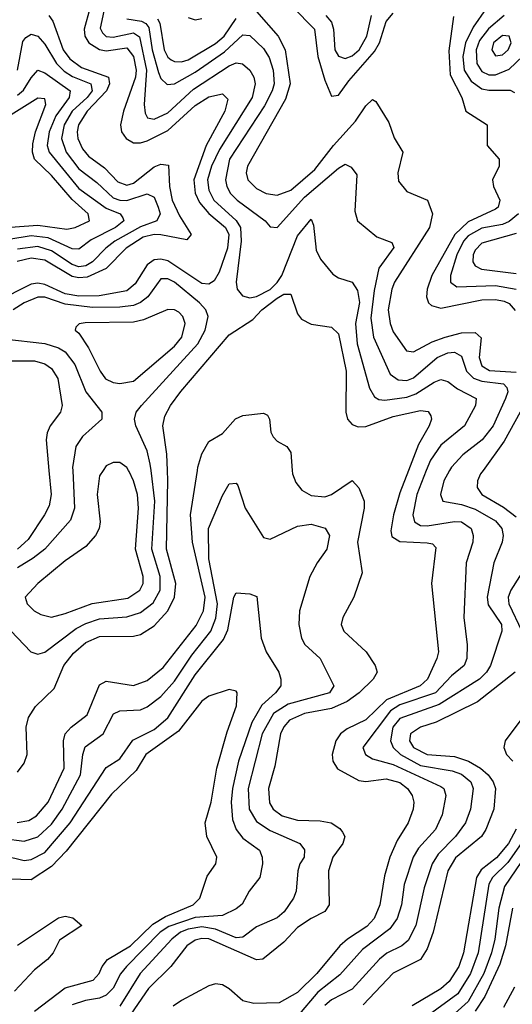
# Model space of a CAD drawing. Header units: inches. Extents: x 990535 to 1117859, y 769386 to 892122.
# Tile 94 of 256: x 1015637 to 1017079, y 858439 to 861318. Entities that reach past the tile are written whole.
import ezdxf

# ---------------------------------------------------------------- set-up
doc = ezdxf.new("R2010")
doc.units = ezdxf.units.IN
doc.header["$MEASUREMENT"] = 0
doc.layers.add('B0815', color=7, linetype='Continuous')
doc.layers.add('B0816', color=7, linetype='Continuous')

msp = doc.modelspace()

# ---------------------------------------------------------------- linework, layer by layer
at = {"layer": 'B0815', "color": 5}
for points, elevation in [([(1015610.9, 859530.9), (1015669.6, 859469.6), (1015690, 859462.7), (1015710, 859468.8), (1015802.4, 859537.6), (1015830, 859553), (1015870, 859566.3), (1015950, 859572.2), (1015990, 859584.6), (1016027.3, 859612.7), (1016047.9, 859650), (1016048.3, 859690), (1016023.6, 859770), (1016032.6, 859910), (1016021.2, 860000)], 2540), ([(1015629, 858971), (1015663.4, 858976.6), (1015686.5, 858990), (1015719.8, 859030), (1015766.9, 859130), (1015765.3, 859210), (1015769.6, 859230), (1015787.5, 859250), (1015834.2, 859285.8), (1015870, 859373.5), (1015890, 859384.2), (1015970, 859371.1), (1016010, 859385.7), (1016056.4, 859423.6), (1016153.4, 859546.6), (1016175.2, 859590), (1016179.5, 859630), (1016142.5, 859790), (1016137, 859870), (1016156.9, 860000)], 2480), ([(1015792, 860000), (1015797.4, 859890), (1015785.6, 859854.4), (1015710.9, 859770), (1015676.4, 859743.6), (1015630, 859715.5)], 2540), ([(1015722.5, 860000), (1015728.8, 859930), (1015723.3, 859896.7), (1015709.7, 859870), (1015661.9, 859798.1), (1015630, 859770.2)], 2520), ([(1015630, 859118), (1015650, 859143.9), (1015658.4, 859170), (1015656, 859250), (1015662.4, 859277.6), (1015683.4, 859310), (1015737.7, 859362.3), (1015765.7, 859430), (1015793.9, 859466.1), (1015830, 859497.2), (1015870, 859514.8), (1015970, 859516), (1015990, 859520.4), (1016030, 859546.1), (1016070.3, 859589.7), (1016089.7, 859630), (1016093.4, 859670), (1016066.6, 859770), (1016070.8, 859970.8), (1016069.5, 860000)], 2520), ([(1015881, 860000), (1015870, 859984), (1015863.7, 859930), (1015872.5, 859850), (1015869.1, 859830), (1015859, 859810), (1015830, 859778.2), (1015770, 859735.9), (1015690.1, 859670), (1015653, 859630), (1015658.9, 859610), (1015679.2, 859590), (1015699.2, 859579.2), (1015730, 859571.6), (1015770, 859581.7), (1015849.3, 859610.7), (1015953, 859627), (1015988.2, 859650), (1015997.8, 859670), (1015998.7, 859690), (1015976.2, 859770), (1015984.3, 859890), (1015981.2, 859930), (1015970, 859969.8), (1015956.8, 859996.8), (1015954.9, 860000)], 2560), ([(1016434.7, 860000), (1016435.6, 859990), (1016445, 859965), (1016462.6, 859942.6), (1016490, 859927.2), (1016530, 859922.8), (1016550, 859930.1), (1016610, 859970.8), (1016629.6, 859949.6), (1016645, 859910), (1016645.1, 859890), (1016625.6, 859790), (1016639.1, 859700.9), (1016614.6, 859630), (1016583, 859570), (1016577.7, 859550), (1016585.6, 859530), (1016650.9, 859470), (1016677.3, 859430), (1016683, 859410), (1016671.5, 859390), (1016630.9, 859350), (1016595.1, 859324.9), (1016550, 859303.9), (1016470, 859289.4), (1016426.9, 859270), (1016410, 859250.4), (1016400.6, 859230), (1016384.1, 859135.9), (1016364.7, 859070), (1016368.1, 859028.1), (1016379.2, 859010), (1016405.4, 858990), (1016450, 858977.5), (1016516, 858976), (1016548.7, 858970), (1016573.5, 858953.5), (1016582.2, 858942.2), (1016588.1, 858930), (1016582.9, 858910), (1016553.9, 858870), (1016541, 858830), (1016542.7, 858730), (1016529.7, 858710.3), (1016490, 858690.7), (1016450, 858663.7), (1016410, 858620.9), (1016348.2, 858571.8), (1016330, 858569.6), (1016190, 858631), (1016170, 858632), (1016150, 858626.7), (1016126.4, 858610), (1016078.8, 858550), (1016014.2, 858485.8), (1015930, 858363.7)], 2480), ([(1016774.8, 860000), (1016750, 859934.3), (1016730.8, 859870), (1016723.2, 859823.2), (1016726.5, 859806.5), (1016750, 859791.9), (1016830, 859788.8), (1016845.3, 859785.3), (1016855, 859775), (1016842.2, 859670), (1016862.9, 859470), (1016858.1, 859450), (1016830.1, 859390), (1016809.3, 859370.7), (1016710.3, 859329.7), (1016650, 859271.5), (1016595.2, 859244.8), (1016575.5, 859230), (1016562.5, 859210), (1016551.7, 859170), (1016553.6, 859150), (1016567.4, 859127.4), (1016630, 859093.9), (1016650, 859090.4), (1016710, 859098.7), (1016750, 859087.4), (1016772.2, 859070), (1016785.6, 859050), (1016790.1, 859030), (1016788.2, 859010), (1016774, 858970), (1016742.1, 858917.9), (1016719.9, 858870), (1016704.9, 858815.1), (1016691.1, 858730), (1016674.1, 858690), (1016653, 858667), (1016596.4, 858630), (1016574, 858610), (1016506.9, 858530), (1016450, 858473.8), (1016396.1, 858443.9), (1016321.7, 858441.7), (1016290, 858449.9), (1016250, 858484.6), (1016230, 858496.1), (1016210, 858498.9), (1016190, 858493.1), (1016110, 858451.1), (1016086.1, 858433.9)], 2520), ([(1016826.9, 860000), (1016798.9, 859930), (1016787.4, 859870), (1016792.1, 859850), (1016810, 859839.5), (1016830, 859838), (1016910, 859851.2), (1016930, 859850.1), (1016958.7, 859830), (1016964.5, 859810), (1016963, 859790), (1016943.4, 859730), (1016936.5, 859570), (1016946.9, 859490), (1016946.1, 859450), (1016937.5, 859430), (1016900.4, 859399.6), (1016854, 859350), (1016750, 859314.8), (1016722.2, 859297.8), (1016641.6, 859190), (1016648.7, 859170), (1016670, 859156.8), (1016730, 859140), (1016870, 859076.5), (1016877.9, 859070), (1016884.5, 859050), (1016873.1, 858993.1), (1016854.3, 858950), (1016804, 858896), (1016788.6, 858870), (1016762.1, 858790), (1016754.3, 858730), (1016741.9, 858690), (1016720.2, 858659.8), (1016640, 858600), (1016573.9, 858526.1), (1016510, 858474.5), (1016450, 858404.7)], 2540), ([(1016895.1, 860000), (1016878.8, 859970), (1016868.8, 859930), (1016875.5, 859910), (1016930, 859900.1), (1016970, 859887.1), (1017030, 859852.9), (1017048.4, 859830), (1017052.1, 859810), (1017049.2, 859790), (1017024.5, 859730), (1017004.9, 859630), (1017007.7, 859607.7), (1017047.2, 859550), (1017047.7, 859530), (1017015.1, 859430), (1017002.9, 859410), (1016982.6, 859390), (1016864.3, 859315.7), (1016750, 859275.3), (1016729.5, 859249.5), (1016722.6, 859210), (1016730.3, 859190), (1016751.3, 859170), (1016810, 859137.4), (1016902.3, 859122.3), (1016930, 859112.6), (1016957.1, 859090), (1016963.9, 859070), (1016956.3, 859010), (1016941.6, 858970), (1016912.6, 858930), (1016861.5, 858878.5), (1016844.3, 858850), (1016820.5, 858779.5), (1016796.5, 858670), (1016774.3, 858625.7), (1016755.8, 858610), (1016711.3, 858588.7), (1016690, 858571.8), (1016610, 858483.8), (1016550, 858453), (1016530, 858436.3)], 2560), ([(1016993.2, 860000), (1016986, 859990), (1016976.4, 859970), (1016975.6, 859950), (1016989.6, 859930), (1017052.5, 859892.5), (1017090, 859864.2)], 2580), ([(1015590, 858924.1), (1015650, 858916.7), (1015690, 858929.5), (1015730, 858966.3), (1015760.7, 859010), (1015815, 859110), (1015821.5, 859170), (1015828.2, 859191.8), (1015880.9, 859230), (1015911.1, 859288.9), (1015930, 859297.8), (1015990, 859300.3), (1016010, 859308.9), (1016050, 859339.7), (1016090, 859384.5), (1016140.3, 859459.7), (1016196.6, 859530), (1016211.4, 859568.6), (1016215.7, 859610), (1016190, 859741.6), (1016189.6, 859830.4), (1016230, 859926.7), (1016250, 859960.8), (1016270, 859963.1), (1016275.8, 859955.8), (1016297.3, 859890), (1016350, 859804.4), (1016370, 859799), (1016450, 859836.9), (1016490, 859843.3), (1016531, 859831), (1016543.7, 859810), (1016536.3, 859770), (1016507.3, 859730), (1016485.9, 859690), (1016455.7, 859590), (1016454, 859550), (1016461.9, 859510), (1016471.1, 859491.1), (1016516.8, 859450), (1016556.6, 859370), (1016544, 859350), (1016422.7, 859317.3), (1016379.4, 859290), (1016346.1, 859230), (1016306, 859070), (1016308.1, 859010), (1016330, 858974.3), (1016370, 858947.8), (1016456.8, 858910), (1016470.9, 858890.9), (1016469.5, 858870), (1016456.6, 858850), (1016450.7, 858830), (1016446, 858770), (1016438.7, 858750), (1016411, 858710), (1016390, 858692.3), (1016330, 858666), (1016290, 858635.7), (1016270, 858633.5), (1016210, 858658.7), (1016170, 858665.7), (1016130, 858659.1), (1016108, 858650), (1016081.7, 858630), (1015989.8, 858530), (1015930, 858433.9)], 2460), ([(1017125.2, 859730), (1017074.8, 859650), (1017067.1, 859630), (1017068.5, 859610), (1017106.9, 859530)], 2580), ([(1015530, 858889), (1015650, 858860.1), (1015670, 858862.3), (1015710, 858883.7), (1015785, 858970), (1015890, 859131.9), (1015930, 859157), (1015968.1, 859211.9), (1016030, 859242.4), (1016070, 859277.3), (1016150, 859402.6), (1016233.8, 859506.2), (1016245.7, 859534.3), (1016263.8, 859630), (1016270, 859642), (1016310, 859639.4), (1016331.4, 859631.4), (1016343.5, 859510), (1016358.1, 859470), (1016395.2, 859410), (1016401.2, 859390), (1016401, 859370), (1016385.4, 859350), (1016345.6, 859314.4), (1016316.3, 859263.7), (1016277, 859150), (1016259.4, 859070), (1016255.6, 859030), (1016259.9, 858979.9), (1016270.3, 858950.3), (1016290, 858925.1), (1016338.5, 858890), (1016346.9, 858870), (1016348, 858850), (1016340.1, 858810), (1016308.7, 858770), (1016288, 858732), (1016270, 858718.5), (1016230, 858699.3), (1016150, 858693.3), (1016073, 858667), (1016048.1, 858650), (1015949, 858550), (1015931.8, 858528.2), (1015910, 858486.8), (1015890, 858465.8), (1015870, 858457.1), (1015829.2, 858450.8), (1015790, 858437.9)], 2440), ([(1017087.4, 859410), (1016976.4, 859323.6), (1016856, 859264), (1016810, 859249.6), (1016780.3, 859230), (1016777.8, 859210), (1016790, 859189.8), (1016830, 859170.1), (1016910, 859163.7), (1016950.5, 859150.5), (1016985.4, 859130), (1017008, 859110), (1017023.2, 859090), (1017029.7, 859070), (1017024.9, 859010), (1017001.3, 858950), (1016988.6, 858930), (1016912.6, 858867.4), (1016890.1, 858830), (1016847, 858650), (1016830, 858601.3), (1016810.1, 858570), (1016730, 858531), (1016642, 858438)], 2580), ([(1015680.1, 858419.9), (1015770, 858488.1), (1015851.6, 858510), (1015869.3, 858530), (1015877.8, 858550), (1015893.6, 858570), (1015960.9, 858610), (1016026.3, 858673.7), (1016063.6, 858696.4), (1016144.4, 858730), (1016163.8, 858750), (1016185.7, 858814.3), (1016211, 858850), (1016213.4, 858870), (1016184.6, 858930), (1016179.9, 858970), (1016196.9, 859030), (1016213.9, 859130), (1016243.7, 859236.3), (1016271.5, 859311.5), (1016273.2, 859350), (1016270, 859355.3), (1016250, 859359.6), (1016190, 859340.2), (1016170, 859326), (1016101.6, 859238.4), (1016006.5, 859170), (1015977.5, 859122.5), (1015906, 859054), (1015773.1, 858886.9), (1015730, 858842.7), (1015670, 858803.7), (1015610, 858805.2)], 2420), ([(1017132.9, 859310), (1017057.7, 859210), (1017054, 859190), (1017061.9, 859170), (1017080.3, 859150)], 2620), ([(1017090, 858951.3), (1017067.7, 858910), (1017032.5, 858867.5), (1016987.8, 858832.2), (1016973.6, 858810), (1016936.3, 858590), (1016922.7, 858550), (1016893.5, 858506.5), (1016870, 858484.5), (1016785.3, 858434.7)], 2620), ([(1017137.3, 858902.7), (1017056.1, 858783.9), (1017039, 858721), (1017027.9, 858630), (1017018.2, 858590), (1016995, 858530), (1016950, 858447.6), (1016796.4, 858310)], 2660), ([(1017104.7, 858910), (1017065.6, 858854.4), (1017020.3, 858810), (1017009.6, 858790.4), (1016979, 858590), (1016956.4, 858530), (1016919.1, 858470), (1016832.9, 858407.1)], 2640), ([(1017079.1, 858720.9), (1017058.6, 858610), (1017042.7, 858557.3), (1016998.1, 858461.9), (1016970, 858419.8)], 2680), ([(1015630, 858612.6), (1015750, 858691.8), (1015770, 858696.9), (1015792.1, 858692.1), (1015819.1, 858670), (1015752.9, 858627.1), (1015734.6, 858590), (1015718, 858570), (1015680, 858540), (1015622, 858478)], 2380), ([(1017085.1, 858490), (1017053.2, 858430)], 2720)]:
    msp.add_lwpolyline(points, dxfattribs=dict(at, elevation=elevation))
at = {"layer": 'B0816', "color": 5}
for points, elevation in [([(1015888.7, 861370), (1015872.7, 861292.7), (1015879.1, 861279.1), (1015890, 861268.6), (1015910, 861266.5), (1015970, 861279), (1015987.2, 861267.2), (1016008, 861170), (1016000.7, 861070), (1016004.2, 861044.2), (1016011.1, 861031.1), (1016030, 861027.2), (1016070, 861045.1), (1016145.2, 861114.8), (1016250, 861182.7), (1016270, 861191.4), (1016289, 861189), (1016310.5, 861170), (1016322.4, 861150), (1016326.4, 861130), (1016317.2, 861090), (1016221.5, 860938.5), (1016198.3, 860890), (1016186.7, 860850), (1016190, 860819), (1016205.4, 860790), (1016270.8, 860730.8), (1016282.9, 860710), (1016285.4, 860670), (1016270.4, 860550.4), (1016273.8, 860530), (1016289.4, 860510), (1016310, 860505.1), (1016330, 860508.1), (1016370, 860529.1), (1016390.7, 860549.3), (1016403.7, 860570), (1016450, 860686), (1016490, 860734.9), (1016496.6, 860716.6), (1016504.4, 860644.4), (1016517.3, 860617.3), (1016553.8, 860573.8), (1016570, 860563.2), (1016610, 860550.2), (1016625.8, 860525.8), (1016631.4, 860491.4), (1016619.8, 860430), (1016624.5, 860370), (1016661, 860241), (1016675.4, 860215.4), (1016687.7, 860207.7), (1016705.2, 860205.2), (1016770, 860213.9), (1016796.3, 860223.7), (1016850, 860258.3), (1016870, 860265.7), (1016890, 860260.3), (1016918.8, 860238.8), (1016972.6, 860210), (1016970.6, 860190), (1016938.5, 860130), (1016870, 860074), (1016839, 860030), (1016826.9, 860000)], 2540), ([(1015842.4, 861350), (1015825.5, 861290), (1015827.5, 861270), (1015839.3, 861250), (1015870, 861230.8), (1015890, 861227), (1015950, 861235.5), (1015969.9, 861209.9), (1015978.1, 861170), (1015976.1, 861150), (1015940.6, 861050), (1015932.2, 861010), (1015935.2, 860990), (1015948.3, 860970), (1015970, 860957.7), (1015990, 860957.3), (1016010, 860963.1), (1016070, 860994.1), (1016150, 861066.5), (1016190, 861092.2), (1016230, 861100.7), (1016245.7, 861085.7), (1016237.2, 861050), (1016182.6, 860950), (1016146.4, 860850), (1016150, 860810.9), (1016163.6, 860783.6), (1016190, 860751.6), (1016238.9, 860710), (1016248.9, 860690), (1016244.8, 860650), (1016220.4, 860579.6), (1016205.7, 860554.3), (1016190, 860544.8), (1016170, 860546.5), (1016070, 860612.6), (1016050, 860618), (1016030, 860615.5), (1016010, 860601.3), (1015974.7, 860545.3), (1015950, 860525.4), (1015869.2, 860510.8), (1015810, 860509.6), (1015770, 860516.7), (1015710, 860543.9), (1015690, 860547.6), (1015670, 860545), (1015566.8, 860493.2)], 2520), ([(1016330, 861341.3), (1016393.3, 861270), (1016413.8, 861230), (1016428.6, 861130), (1016415, 861085), (1016303.2, 860890), (1016299.9, 860870), (1016305.1, 860850), (1016330, 860824.5), (1016358, 860810), (1016390, 860804.7), (1016430, 860819.6), (1016500.3, 860879.7), (1016555.2, 860950), (1016619.3, 861020.7), (1016650, 861065.5), (1016670, 861084.4), (1016678.9, 861078.9), (1016716.9, 861016.9), (1016732.6, 860972.6), (1016758.5, 860930), (1016743.4, 860870), (1016745.4, 860845.4), (1016770, 860815.2), (1016830.5, 860790.5), (1016844.9, 860750), (1016836.3, 860710), (1016733.7, 860550), (1016725.8, 860530), (1016715.6, 860470), (1016721, 860430), (1016730, 860405.3), (1016769.4, 860349.4), (1016790, 860346.5), (1016843.9, 860376.1), (1016882.7, 860390), (1016930, 860402.3), (1016970, 860403.4), (1016988, 860388), (1016981.8, 860330), (1016990, 860305.5), (1017011.9, 860291.9), (1017090, 860286.9)], 2580), ([(1016435.2, 861355.2), (1016499.8, 861290), (1016509.7, 861209.7), (1016530, 861141.2), (1016550, 861094), (1016570, 861097), (1016600.7, 861139.3), (1016675.1, 861224.9), (1016690, 861250), (1016710, 861312.6), (1016730, 861336.4)], 2620), ([(1017002, 861350), (1016963.7, 861296.3), (1016941.5, 861250), (1016934.3, 861210), (1016938.3, 861170), (1016958.1, 861138.1), (1016990, 861115.5), (1017010, 861111.4), (1017072.1, 861112.1), (1017085.1, 861105.1)], 2640), ([(1015721.8, 861330), (1015733.6, 861313.6), (1015763.9, 861230), (1015783.2, 861203.2), (1015817.6, 861177.6), (1015897, 861150), (1015899.3, 861130), (1015891.3, 861110), (1015834.3, 861050), (1015808.9, 861010), (1015804.6, 860990), (1015806.6, 860970), (1015820.3, 860940.3), (1015838.5, 860918.5), (1015884.8, 860884.8), (1015923.8, 860843.8), (1015950, 860833.8), (1015970, 860840.2), (1016030, 860887.4), (1016050, 860895.5), (1016072.1, 860892.1), (1016074.9, 860830), (1016082.8, 860790), (1016104.3, 860744.3), (1016138.9, 860690), (1016125.9, 860674.1), (1016050, 860688.4), (1016030, 860689.5), (1015998.3, 860681.7), (1015948.9, 860650), (1015890.4, 860590), (1015834.8, 860565.2), (1015810, 860562.8), (1015790, 860566.9), (1015710, 860614.6), (1015670, 860620.7), (1015629.5, 860610.5)], 2480), ([(1015950, 861320.2), (1015993.4, 861313.4), (1016006.3, 861306.3), (1016014.9, 861294.9), (1016024.5, 861230), (1016043.6, 861163.6), (1016050, 861145.9), (1016068.2, 861128.2), (1016090, 861130.1), (1016150, 861164.1), (1016236.5, 861223.5), (1016290, 861273.3), (1016310, 861271), (1016350, 861233), (1016366.8, 861206.8), (1016378.5, 861170), (1016381.4, 861130), (1016376, 861110), (1016353.8, 861066.2), (1016250.8, 860910), (1016238.9, 860850), (1016242.7, 860830), (1016253.5, 860810), (1016273.7, 860790), (1016355.8, 860730), (1016370, 860711.7), (1016390, 860710.3), (1016470, 860798.5), (1016570, 860883.9), (1016590, 860895.2), (1016606.7, 860886.7), (1016624.1, 860864.1), (1016617.7, 860757.7), (1016625.6, 860730), (1016682.6, 860682.6), (1016725.9, 860665.9), (1016732.2, 860652.2), (1016688.2, 860591.8), (1016674.4, 860525.6), (1016664.8, 860444.8), (1016672.8, 860390), (1016721.4, 860281.4), (1016744.5, 860264.5), (1016770, 860263), (1016790, 860270.4), (1016858.7, 860330), (1016890, 860343.5), (1016910, 860345.8), (1016930, 860334.3), (1016944.2, 860290), (1016965.2, 860270), (1016990, 860261), (1017052.9, 860252.9), (1017062.3, 860242.3), (1017065.4, 860230), (1017058.8, 860210), (1017023.1, 860130), (1016990.1, 860090), (1016934.2, 860045.8), (1016900.5, 860010), (1016895.1, 860000)], 2560), ([(1016040.2, 861320.2), (1016047.3, 861307.3), (1016059.4, 861230), (1016070, 861208.2), (1016080.6, 861200.6), (1016090, 861195), (1016110, 861194.6), (1016130, 861200.8), (1016210, 861248.1), (1016235.6, 861270), (1016270, 861320.7)], 2580), ([(1016130, 861324.4), (1016150, 861316.8), (1016170, 861320.7)], 2620), ([(1016533.3, 861330), (1016549.1, 861310), (1016555.1, 861290), (1016559.7, 861230), (1016570, 861210.8), (1016590, 861204.1), (1016610, 861212.3), (1016630.8, 861230), (1016652.9, 861270), (1016666.3, 861330)], 2640), ([(1016906.9, 861326.9), (1016893.1, 861226.9), (1016896.5, 861156.5), (1016931, 861090), (1016943, 861050), (1017005.6, 861010), (1017005.5, 860950), (1017040.4, 860910), (1017039.8, 860890), (1017021.2, 860850), (1017023.8, 860830), (1017042.3, 860790), (1017037.7, 860770), (1017030, 860763.5), (1016950, 860727.1), (1016910.2, 860690), (1016843.3, 860570), (1016829.1, 860530), (1016827.9, 860507.9), (1016833.8, 860490), (1016842.4, 860482.4), (1016870, 860474.2), (1016990, 860498.3), (1017030, 860500), (1017055, 860495), (1017070, 860488), (1017087.6, 860467.6)], 2620), ([(1017055.4, 861330), (1017009.1, 861290.9), (1016983, 861257), (1016973.1, 861230), (1016975.3, 861190), (1016990, 861166.5), (1017010, 861156.8), (1017030, 861156.4), (1017070, 861173.3), (1017130, 861230.7)], 2660), ([(1015630.4, 861170), (1015646.4, 861253.6), (1015654.5, 861265.5), (1015670, 861275.5), (1015690, 861269.6), (1015710, 861246.4), (1015744.7, 861190), (1015767.2, 861167.2), (1015791.6, 861151.6), (1015845.3, 861130), (1015849.3, 861110), (1015834.6, 861090), (1015790.2, 861050), (1015767, 861010), (1015759.4, 860970), (1015772.9, 860930), (1015810, 860881.7), (1015862.2, 860842.2), (1015910, 860796.9), (1015930, 860789.7), (1015950, 860788.7), (1016010, 860808.5), (1016030, 860798.5), (1016042.5, 860770), (1016048.3, 860750), (1016037.9, 860730), (1015990, 860712.5), (1015915.4, 860670), (1015889.1, 860650), (1015850.4, 860610), (1015830, 860598.3), (1015810, 860595.6), (1015790, 860601.7), (1015730, 860642.4), (1015690, 860654.4), (1015630, 860647.1)], 2460), ([(1015630, 861096.6), (1015648.1, 861111.9), (1015670, 861148.1), (1015690, 861170.1), (1015710, 861161.9), (1015784.1, 861110), (1015781.8, 861090), (1015743.1, 861036.9), (1015722.7, 860990), (1015717.7, 860950), (1015722.7, 860930), (1015810, 860824.5), (1015890, 860766.3), (1015931.2, 860750), (1015938.8, 860738.8), (1015941.4, 860730), (1015917.4, 860710), (1015845.9, 860674.1), (1015810, 860647), (1015790, 860648.2), (1015720.5, 860680.5), (1015670, 860685.7), (1015604.6, 860675.4)], 2440), ([(1015610, 860710.9), (1015690, 860717.2), (1015774.6, 860705.4), (1015798.9, 860710), (1015841.4, 860730), (1015837.5, 860750), (1015790, 860791.8), (1015730, 860861.9), (1015680.6, 860910), (1015674.5, 860930), (1015675.2, 860955.2), (1015683.5, 860990), (1015713.7, 861070), (1015710, 861086), (1015690, 861088.2), (1015530, 860988.9)], 2420), ([(1017096.5, 860750), (1017070, 860727.5), (1017050, 860718.6), (1016990, 860708.1), (1016950, 860685.9), (1016936, 860670), (1016916, 860630), (1016897.4, 860570), (1016898.2, 860550), (1016916.4, 860536.4), (1017030, 860540.7), (1017090, 860530)], 2640), ([(1017090, 860692.6), (1016990, 860664), (1016970, 860643.9), (1016964, 860630), (1016963.1, 860610), (1016970, 860598), (1016988.4, 860588.4), (1017090, 860576.1)], 2660), ([(1016021.2, 860000), (1016018.8, 860018.8), (1016010, 860057.1), (1015976.6, 860130), (1015972.9, 860150), (1015977.9, 860170), (1015993.6, 860190), (1016158.1, 860370), (1016180.1, 860410), (1016188.4, 860450), (1016181.7, 860470), (1016163.6, 860490), (1016090, 860550.2), (1016070, 860560.3), (1016050, 860560.1), (1016012.1, 860507.9), (1015990, 860490.6), (1015970, 860482.5), (1015930, 860477), (1015850, 860476.1), (1015770, 860485.8), (1015710, 860506.5), (1015690, 860506.6), (1015650.1, 860490), (1015617.8, 860470)], 2540), ([(1016069.5, 860000), (1016067.4, 860047.4), (1016056.2, 860130), (1016061.6, 860158.4), (1016078.4, 860190), (1016108.9, 860231.1), (1016250, 860396.6), (1016319, 860441), (1016345.9, 860470), (1016390, 860503.7), (1016410, 860515.5), (1016430, 860515.6), (1016450, 860457.6), (1016462.1, 860442.1), (1016490, 860427.9), (1016550, 860418.7), (1016570, 860399.3), (1016592, 860290), (1016591.6, 860170), (1016596.8, 860150), (1016610, 860133.9), (1016627.4, 860127.4), (1016650, 860128.6), (1016730, 860157.4), (1016810, 860175.3), (1016832.5, 860172.5), (1016839.8, 860159.8), (1016842, 860150), (1016835.3, 860130), (1016803.7, 860076.3), (1016774.8, 860000)], 2520), ([(1015590, 860384.4), (1015710, 860371.4), (1015750, 860358.7), (1015770, 860346.9), (1015798.4, 860310), (1015830, 860230), (1015876.9, 860170), (1015877.3, 860150), (1015820.5, 860099.5), (1015800.9, 860070), (1015791.5, 860008.5), (1015792, 860000)], 2540), ([(1015590, 860320.9), (1015680.4, 860320.4), (1015710, 860312), (1015730, 860297.9), (1015748.4, 860268.4), (1015760.7, 860190), (1015755.8, 860170), (1015726, 860130), (1015716.8, 860110), (1015714.3, 860090), (1015722.5, 860000)], 2520), ([(1016156.9, 860000), (1016158.5, 860010), (1016170, 860048.4), (1016190, 860084.5), (1016230, 860107.7), (1016268.7, 860151.3), (1016290, 860160.4), (1016350, 860167.5), (1016361.8, 860161.8), (1016368.3, 860150), (1016371.8, 860111.8), (1016378.5, 860098.5), (1016390, 860085.5), (1016418.7, 860070), (1016430, 860053), (1016434.7, 860000)], 2480), ([(1017102, 860170), (1017054.6, 860085.4), (1016993.2, 860000)], 2580), ([(1015954.9, 860000), (1015950, 860008.2), (1015930, 860022.8), (1015910, 860023), (1015890, 860013.2), (1015881, 860000)], 2560)]:
    msp.add_lwpolyline(points, dxfattribs=dict(at, elevation=elevation))
for points, elevation in [([(1017050, 861271), (1017023.7, 861250), (1017018.8, 861230), (1017030, 861211.9), (1017050, 861215.3), (1017066.7, 861230), (1017075.6, 861250), (1017069.3, 861269.3)], 2680), ([(1016070, 860470.8), (1015999.4, 860440.6), (1015970, 860433.2), (1015828.5, 860431.5), (1015810.9, 860429.1), (1015801.1, 860418.9), (1015799.1, 860410), (1015810, 860401.5), (1015838.6, 860358.6), (1015872, 860290), (1015888.2, 860268.2), (1015910, 860257.2), (1015930, 860253.8), (1015970, 860261), (1016090, 860363.8), (1016111.5, 860390), (1016120.9, 860430), (1016114.7, 860450), (1016102.4, 860462.4), (1016090, 860469.9)], 2560)]:
    msp.add_lwpolyline(points, close=True, dxfattribs=dict(at, elevation=elevation))

doc.saveas('drawing.dxf')
